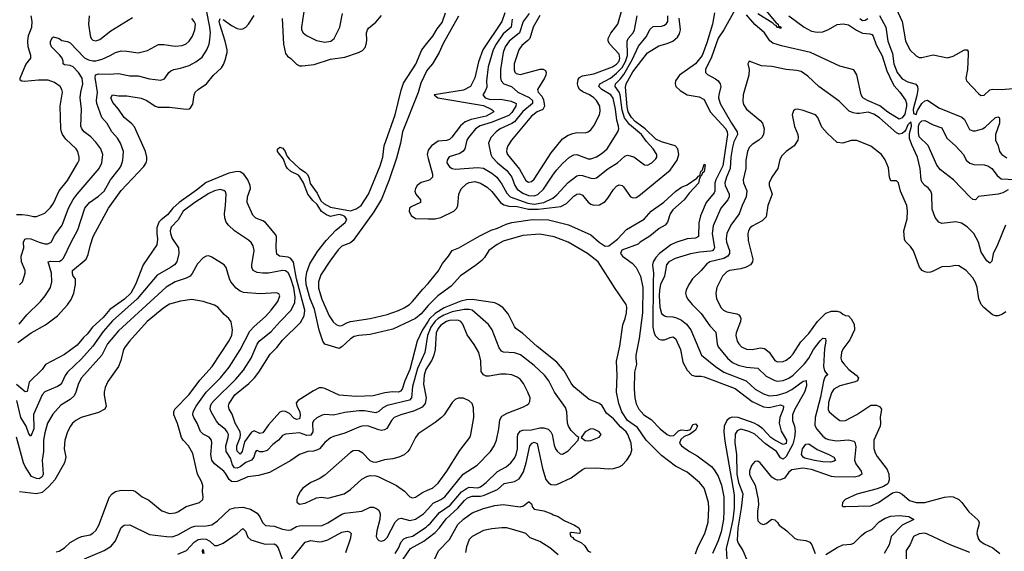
# Model space of a CAD drawing. Header units: inches. Extents: x 1173000 to 1307049, y 522583 to 678455.
# Tile 143 of 256: x 1227112 to 1234073, y 560685 to 564442. Entities that reach past the tile are written whole.
import ezdxf

# ---------------------------------------------------------------- set-up
doc = ezdxf.new("R2010")
doc.units = ezdxf.units.IN
doc.header["$MEASUREMENT"] = 0
doc.layers.add('B2526', color=7, linetype='Continuous')
doc.layers.add('B2536', color=7, linetype='Continuous')

msp = doc.modelspace()

# ---------------------------------------------------------------- linework, layer by layer
at = {"layer": 'B2526', "color": 5}
for points, elevation in [([(1227107.7, 562290), (1227163.3, 562356.7), (1227259.2, 562450), (1227293.1, 562490), (1227329.5, 562550), (1227339.5, 562590), (1227337.7, 562650), (1227314.5, 562730), (1227330, 562736.5), (1227390, 562734), (1227410, 562744.2), (1227422.2, 562757.8), (1227475.2, 562870), (1227523.5, 562956.5), (1227573.7, 563110), (1227605.8, 563150), (1227670, 563195.3), (1227708.7, 563231.3), (1227754.2, 563310), (1227817.3, 563390), (1227829.1, 563410), (1227841, 563450), (1227845.2, 563510), (1227824.7, 563570), (1227804.6, 563604.6), (1227764.1, 563650), (1227730, 563708.5), (1227693.5, 563750), (1227656.7, 563850), (1227654.8, 563870), (1227662.5, 563930), (1227646.8, 564033.2), (1227648.4, 564051.6), (1227670, 564059.6), (1227743.8, 564056.2), (1227810, 564061.6), (1227890, 564046), (1227950, 564046.2), (1228030, 564025), (1228110, 564014.3), (1228134.6, 564025.4), (1228165.7, 564070), (1228179.4, 564080.6), (1228201.2, 564090), (1228250, 564098.9), (1228310, 564117.4), (1228356.5, 564143.5), (1228401.7, 564178.3), (1228435.4, 564230), (1228450.4, 564269.6), (1228456.7, 564303.3), (1228459.9, 564350), (1228456.9, 564390), (1228433.6, 564510)], 740), ([(1229125.9, 564530), (1229104.8, 564390), (1229105.4, 564370), (1229115, 564350), (1229139, 564330), (1229210, 564294.8), (1229270, 564282.8), (1229312.3, 564290), (1229334.4, 564310), (1229374.8, 564390), (1229394.5, 564485.5)], 740), ([(1227090, 563066.4), (1227130, 563065.9), (1227170, 563061.5), (1227210, 563050.3), (1227230, 563050.3), (1227290, 563075.8), (1227330, 563114.7), (1227350, 563146.3), (1227390, 563232.6), (1227450, 563305.7), (1227523.9, 563430), (1227532.4, 563450), (1227533.7, 563470), (1227522.3, 563510), (1227510.9, 563530), (1227437.8, 563597.8), (1227414.5, 563630), (1227406.5, 563650), (1227402.4, 563670), (1227399.3, 563830), (1227413.6, 563930), (1227409.7, 563950), (1227398.3, 563970), (1227358.6, 563998.6), (1227314.5, 564014.5), (1227245, 564015), (1227146.1, 564006.2), (1227126.6, 564006.6), (1227115.6, 564015.6), (1227115.6, 564030), (1227154.5, 564125.5), (1227189.8, 564170), (1227191.8, 564188.2), (1227173.1, 564250), (1227168.9, 564290), (1227175.2, 564330), (1227198.4, 564390), (1227200.4, 564430), (1227194, 564470)], 780), ([(1227099.1, 562160.9), (1227193.2, 562230), (1227294.7, 562285.3), (1227352.1, 562327.9), (1227379.1, 562350), (1227450, 562427.5), (1227475.6, 562464.4), (1227495.5, 562510), (1227507.7, 562570), (1227506.9, 562610), (1227490.6, 562630), (1227485.2, 562645.2), (1227486.1, 562670), (1227582.9, 562750), (1227597.1, 562782.9), (1227612.1, 562850), (1227631.3, 562908.7), (1227741, 563110), (1227830, 563235.5), (1227990, 563404.1), (1228006, 563430), (1228011.4, 563450), (1228010.6, 563470.6), (1228000.3, 563510), (1227924.5, 563684.5), (1227905.8, 563705.8), (1227850, 563751.7), (1227810.8, 563810.8), (1227770, 563857.7), (1227756.4, 563890), (1227767.3, 563910), (1227810, 563903), (1227870, 563903.2), (1227970, 563888.2), (1228010, 563872.2), (1228070, 563832.1), (1228090, 563825), (1228170, 563824.8), (1228290, 563808.9), (1228310, 563812.2), (1228320.1, 563819.9), (1228335.3, 563844.7), (1228345.1, 563910), (1228353.7, 563930), (1228373, 563950), (1228433.3, 563990), (1228482.7, 564050), (1228537.6, 564102.4), (1228553.6, 564126.4), (1228564, 564156), (1228578.4, 564210), (1228577.9, 564230), (1228564.9, 564290), (1228525.9, 564410), (1228522.2, 564430), (1228528.8, 564450)], 720), ([(1227110, 562569.2), (1227131.1, 562588.9), (1227150.9, 562650), (1227150.9, 562670), (1227125.5, 562730), (1227121.5, 562770), (1227141.6, 562830), (1227139.8, 562870), (1227148.6, 562891.4), (1227165, 562895), (1227190, 562892.8), (1227249, 562869), (1227290, 562858.6), (1227310, 562857.8), (1227333.5, 562870), (1227359.8, 562920.2), (1227412.7, 562990), (1227458.3, 563110), (1227490, 563172.2), (1227517.4, 563210), (1227673.2, 563390), (1227691.6, 563431.6), (1227700.6, 563490), (1227685.2, 563530), (1227650, 563577.4), (1227615.4, 563615.4), (1227567.9, 563650), (1227551.7, 563670), (1227544.2, 563690), (1227548.5, 563810), (1227540.2, 563890), (1227544.2, 563930), (1227558.9, 563990), (1227554.9, 564030), (1227528.6, 564070), (1227490, 564108.5), (1227470, 564118.6), (1227430, 564124.1), (1227418.7, 564130), (1227419.4, 564150), (1227411.4, 564171.4), (1227394.4, 564194.4), (1227337.6, 564250), (1227329.5, 564270), (1227329.4, 564290), (1227343.6, 564316.4), (1227350, 564320.7), (1227390, 564310.4), (1227410, 564295.5), (1227450, 564288.4), (1227470, 564279.5), (1227570, 564173.6), (1227597.7, 564157.7), (1227630, 564151.5), (1227650, 564151.5), (1227696, 564164), (1227751.9, 564188), (1227790, 564210.8), (1227830, 564221.4), (1227870, 564220.4), (1227950, 564207.1), (1228016, 564224), (1228093.8, 564266.2), (1228130, 564267.8), (1228210, 564254), (1228259.7, 564260.3), (1228290, 564272.2), (1228310, 564290.2), (1228333.8, 564326.2), (1228351.2, 564370), (1228354.7, 564410), (1228346.1, 564430), (1228329.9, 564450)], 760), ([(1227602.2, 564470), (1227597.7, 564410), (1227609.3, 564330), (1227618.2, 564310), (1227630, 564298.2), (1227650, 564292.7), (1227677.9, 564302.1), (1227756.4, 564363.6), (1227910, 564457.8)], 780), ([(1228550, 564443.1), (1228610, 564401.2), (1228650, 564380.4), (1228670, 564375.5), (1228690, 564377), (1228710, 564388.8), (1228730, 564410.8), (1228770, 564472.8)], 720), ([(1228967, 564450), (1228975.9, 564270), (1228990, 564204), (1229005.4, 564185.4), (1229030, 564168.5), (1229070, 564128.2), (1229090, 564117.1), (1229110, 564117.1), (1229193.4, 564126.6), (1229310, 564164), (1229410, 564177.6), (1229506.6, 564210), (1229535.4, 564224.6), (1229553.3, 564246.7), (1229561.3, 564270), (1229565.7, 564294.3), (1229564.8, 564350), (1229569.8, 564370), (1229578.6, 564381.4), (1229630, 564423.9), (1229670, 564471.7)], 720), ([(1230000, 562422.2), (1229998.9, 562421.1), (1229950, 562364.1), (1229910, 562331), (1229750, 562254.7), (1229590, 562218), (1229509.5, 562210.5), (1229477.3, 562202.7), (1229450, 562186), (1229390, 562129.4), (1229370, 562119.1), (1229269.3, 562149.3), (1229255.8, 562170), (1229228.6, 562248.6), (1229195.4, 562395.4), (1229166.2, 562470), (1229138, 562570), (1229136, 562610), (1229143, 562657), (1229163.5, 562716.5), (1229216.8, 562803.2), (1229278.4, 562881.6), (1229346.3, 562953.7), (1229412.1, 563007.9), (1229425.3, 563030), (1229411.3, 563051.3), (1229397.6, 563057.6), (1229370, 563064.3), (1229310, 563052.1), (1229281.8, 563061.8), (1229246.8, 563086.8), (1229215.8, 563135.8), (1229183.5, 563163.5), (1229148.3, 563208.3), (1229119.1, 563290), (1229091.6, 563331.6), (1229082.3, 563342.3), (1229030, 563368.9), (1229005.8, 563390), (1228992.9, 563410), (1228977.6, 563457.6), (1228935.1, 563510), (1228933.6, 563526.4), (1228950, 563541.1), (1228973.3, 563533.3), (1228988.7, 563510), (1228999.9, 563479.9), (1229018.2, 563458.2), (1229090, 563390.3), (1229130, 563364.6), (1229144.6, 563350), (1229156.5, 563330), (1229165.4, 563285.4), (1229215.4, 563215.4), (1229241.7, 563161.7), (1229262.6, 563142.6), (1229310, 563117), (1229450, 563091), (1229490, 563104.2), (1229526.1, 563130), (1229578, 563210), (1229661.1, 563410), (1229678.1, 563470), (1229689, 563550), (1229767.1, 563770), (1229810, 563945.3), (1229826.1, 563993.9), (1229912.2, 564127.8), (1229955, 564230), (1230000, 564285.2)], 680), ([(1230000, 564094.3), (1229990, 564082), (1229947.1, 563992.9), (1229930, 563928), (1229818.5, 563650), (1229803.4, 563570), (1229776, 563464), (1229723, 563310), (1229670, 563174.3), (1229616, 563084), (1229470, 562882), (1229450, 562863.9), (1229390, 562841), (1229363.5, 562816.5), (1229303.7, 562736.3), (1229241.6, 562638.3), (1229224.9, 562590), (1229225.5, 562545.5), (1229247.4, 562467.4), (1229301, 562350), (1229327.8, 562307.8), (1229350, 562287.6), (1229370, 562279.1), (1229390, 562280.9), (1229430, 562302.6), (1229450, 562308.3), (1229590.1, 562330.1), (1229710, 562358.8), (1229790, 562386.8), (1229830, 562406.1), (1229867.8, 562430), (1229889.9, 562450), (1229961.5, 562538.5), (1230000, 562578.2)], 680), ([(1230000.1, 563519.9), (1229992.2, 563490), (1230000, 563460.8)], 720), ([(1230000, 562311.4), (1229960, 562250), (1229921.2, 562170), (1229869.8, 561970), (1229834.7, 561890), (1229815.2, 561830), (1229803.3, 561816.7), (1229790, 561810.4), (1229748.4, 561811.6), (1229694.4, 561805.6), (1229610, 561782.9), (1229490, 561779), (1229370, 561789.4), (1229270, 561835.8), (1229250, 561841.2), (1229230, 561839.8), (1229190, 561819.9), (1229080.8, 561750), (1229066.2, 561733.8), (1229071.2, 561710), (1229091.7, 561670), (1229095.1, 561644.9), (1229090, 561621.5), (1229070, 561615.8), (1229050, 561626.7), (1229018.7, 561658.7), (1228990, 561672.8), (1228970, 561674.9), (1228951.9, 561668.1), (1228870, 561578), (1228830, 561523), (1228810, 561518.4), (1228770, 561537.1), (1228750, 561527.5), (1228700.4, 561459.6), (1228684.8, 561390), (1228670, 561370.8), (1228650, 561392.8), (1228646.3, 561410), (1228647.4, 561430), (1228670.8, 561489.2), (1228673.6, 561510), (1228670.2, 561530), (1228634.7, 561590), (1228614.7, 561654.7), (1228593, 561690), (1228587.5, 561710), (1228592.5, 561730), (1228632.8, 561790), (1228732, 561870), (1228772.5, 561910), (1228803, 561950), (1228881.6, 562078.4), (1228930, 562125.2), (1228970, 562178), (1229098.1, 562301.9), (1229123.1, 562350), (1229127.2, 562390), (1229068.6, 562610), (1229048.2, 562728.2), (1229030, 562754.4), (1229010, 562762.8), (1228949.9, 562769.9), (1228930, 562786), (1228924.7, 562830), (1228927.3, 562907.3), (1228922.2, 562922.2), (1228849, 563009), (1228830, 563021.4), (1228780.3, 563040.3), (1228760.9, 563060.9), (1228719, 563150), (1228722.5, 563190), (1228743.2, 563250), (1228742.2, 563270), (1228723.9, 563310), (1228697.7, 563350), (1228670, 563367.6), (1228650, 563369.9), (1228590, 563356.9), (1228430, 563291.8), (1228362.3, 563237.7), (1228239.4, 563150), (1228195.5, 563110), (1228157.4, 563062.6), (1228112, 563028), (1228096.4, 563010), (1228081.3, 562970), (1228080.7, 562930), (1228086.4, 562890), (1228080.9, 562850), (1227985.2, 562710), (1227931.7, 562570), (1227896.9, 562510), (1227852.6, 562467.4), (1227750, 562392.8), (1227702, 562338), (1227625.8, 562270), (1227590, 562220.5), (1227564, 562196), (1227519.1, 562140.9), (1227430, 562076), (1227294.6, 562005.4), (1227271.3, 561970), (1227178.7, 561881.3), (1227165.5, 561814.5), (1227150, 561812.2), (1227090, 561864)], 720), ([(1230000, 562221.3), (1229995.6, 562210), (1229976.3, 562090), (1229923.6, 561976.4), (1229888.1, 561850), (1229882.3, 561770), (1229867.1, 561752.9), (1229710, 561716.4), (1229680.1, 561699.9), (1229650, 561671.7), (1229630, 561663.1), (1229550, 561676.6), (1229510, 561677.1), (1229410, 561665), (1229330, 561646.5), (1229270, 561651.7), (1229250, 561647.8), (1229211.5, 561628.5), (1229190, 561606.6), (1229182.6, 561590), (1229183.4, 561530), (1229170, 561505.9), (1229142.5, 561502.5), (1229090, 561521.6), (1228990, 561513.5), (1228970, 561503.1), (1228941.5, 561470), (1228900.8, 561439.2), (1228862.4, 561397.6), (1228830, 561386.6), (1228808.7, 561388.7), (1228790, 561397.7), (1228784.8, 561395.2), (1228776.4, 561383.6), (1228767.3, 561350), (1228750.6, 561329.4), (1228710, 561312.2), (1228670, 561281.3), (1228650, 561272.2), (1228630, 561274.2), (1228615.6, 561295.6), (1228602.2, 561342.2), (1228570.9, 561390.9), (1228568.9, 561430), (1228586.9, 561490), (1228588, 561510), (1228579.5, 561530), (1228566, 561546), (1228522.1, 561582.1), (1228504.4, 561604.4), (1228465.5, 561670), (1228459.1, 561690), (1228460.4, 561710), (1228469, 561730), (1228486.1, 561750), (1228639, 561901), (1228695.3, 561964.7), (1228747.8, 562050), (1228790, 562148), (1228804.7, 562170), (1228890, 562237.6), (1228952.5, 562310), (1229030.7, 562389.3), (1229056.5, 562443.5), (1229059, 562481), (1229050, 562547.6), (1229030, 562613.8), (1229010, 562654.9), (1229001, 562661), (1228990, 562667.9), (1228970, 562668.6), (1228870, 562651.8), (1228830, 562649.9), (1228790, 562655.4), (1228761.5, 562670), (1228752.7, 562690), (1228752.4, 562710), (1228770.8, 562810), (1228763.3, 562843.3), (1228747.6, 562867.6), (1228730, 562883.5), (1228629.9, 562949.9), (1228589, 562989), (1228572.3, 563012.3), (1228561.3, 563041.3), (1228559.1, 563070), (1228567.8, 563130), (1228572.3, 563210), (1228565.9, 563225.9), (1228555.8, 563235.8), (1228530, 563242), (1228490, 563233.3), (1228450, 563214.8), (1228350, 563150.8), (1228268.6, 563090), (1228231.7, 563028.3), (1228183.1, 562976.9), (1228175.7, 562950), (1228177.5, 562930), (1228190, 562896.2), (1228235.8, 562830), (1228237.1, 562790), (1228222.3, 562730), (1228206.3, 562710), (1228178.5, 562690), (1228084.4, 562635.6), (1227941.7, 562470), (1227767.2, 562312.8), (1227702.3, 562237.7), (1227630, 562134.4), (1227550, 562045.9), (1227449.4, 561950), (1227433.2, 561926.8), (1227410, 561876.4), (1227397.7, 561862.3), (1227380.3, 561850), (1227290, 561810.7), (1227270.2, 561790), (1227210, 561652.6), (1227211.4, 561550), (1227190, 561497.4), (1227176, 561516), (1227156.9, 561570), (1227119.8, 561630), (1227092.2, 561750)], 740), ([(1230000, 563306.8), (1229950, 563291.3), (1229922.6, 563270), (1229910.2, 563250), (1229906, 563230), (1229912.9, 563210), (1229946.5, 563170), (1229945.2, 563150), (1229880.4, 563119.6), (1229868.6, 563110), (1229864.2, 563090), (1229878.4, 563058.4), (1229910, 563036.9), (1230000, 563035)], 720), ([(1230000, 561995.6), (1229983.7, 561970), (1229971.3, 561930), (1229965.8, 561865.8), (1229986.4, 561770), (1229978.3, 561730), (1229956.3, 561703.7), (1229902.7, 561677.3), (1229806.7, 561650), (1229759, 561630), (1229739.7, 561610), (1229706.5, 561553.5), (1229690, 561543.1), (1229670, 561539.3), (1229650, 561542.3), (1229570, 561571.2), (1229531.3, 561568.7), (1229510, 561562.4), (1229410, 561519.4), (1229330, 561495.7), (1229310, 561485.7), (1229270, 561453.2), (1229231, 561410), (1229217.8, 561402.2), (1229190, 561391.9), (1229150, 561389.2), (1229090.3, 561370), (1229030, 561326.2), (1228877.9, 561242.1), (1228799.6, 561220.4), (1228724.4, 561210), (1228650, 561178.4), (1228630, 561174.8), (1228610, 561177.8), (1228591.9, 561191.9), (1228570, 561232.9), (1228555.3, 561250), (1228490, 561302), (1228470, 561329.8), (1228463.2, 561370), (1228469.9, 561449.9), (1228467.4, 561470), (1228451.8, 561491.8), (1228410, 561513), (1228390.4, 561530.4), (1228367.2, 561590), (1228343, 561630), (1228336.4, 561650), (1228338.5, 561670), (1228360.4, 561710), (1228430, 561808.8), (1228531.7, 561910), (1228593.9, 561986.1), (1228670.3, 562109.7), (1228739.1, 562240.9), (1228770, 562274.3), (1228850, 562344.6), (1228890.6, 562390), (1228937.1, 562450), (1228951.9, 562490), (1228944, 562504), (1228930, 562510.9), (1228810, 562503.7), (1228694.9, 562514.9), (1228670, 562522.9), (1228643.5, 562543.5), (1228605.3, 562590), (1228595.3, 562610), (1228572, 562690), (1228558, 562710), (1228470, 562764), (1228450, 562773), (1228430, 562771.3), (1228410, 562759.7), (1228370, 562716.4), (1228332.5, 562647.5), (1228317.2, 562630), (1228290, 562614.7), (1228210, 562589.9), (1228147.9, 562552.1), (1227810, 562243.9), (1227733.1, 562150), (1227692.7, 562070), (1227548.8, 561910), (1227527, 561870), (1227510.1, 561809.9), (1227497.2, 561782.8), (1227470, 561757), (1227402.3, 561717.7), (1227345.5, 561654.5), (1227309.6, 561590.4), (1227290, 561520.9), (1227281.1, 561470), (1227280.5, 561390), (1227270.6, 561329.4), (1227276.9, 561230), (1227270, 561209.9), (1227250, 561197.9), (1227230, 561198.3), (1227194.5, 561214.5), (1227150, 561284.5), (1227139.2, 561310), (1227088.6, 561491.4)], 760), ([(1227370, 560680.1), (1227390, 560686.3), (1227429.8, 560710), (1227470, 560746.8), (1227522.7, 560777.3), (1227550, 560788.6), (1227610, 560801.6), (1227630, 560812.6), (1227650, 560831.8), (1227671, 560869), (1227747.8, 561070), (1227765, 561090), (1227790, 561107.4), (1227830, 561118), (1227914.2, 561114.2), (1227930, 561107), (1227977.1, 561070), (1228025.6, 561045.6), (1228117.6, 560970), (1228170, 560952.7), (1228210, 560955.8), (1228230, 560963.8), (1228290, 561000.2), (1228382.9, 561030), (1228406.6, 561050), (1228409.8, 561070), (1228405.1, 561105.1), (1228406.6, 561150), (1228397.9, 561177.9), (1228369.7, 561230.3), (1228335.4, 561375.4), (1228304.5, 561430), (1228267.6, 561470), (1228255, 561490), (1228227.8, 561587.8), (1228202.9, 561650), (1228200.7, 561670), (1228209.6, 561690), (1228310, 561792.8), (1228386, 561894), (1228473.3, 561990), (1228591.7, 562170), (1228611.9, 562210), (1228617.4, 562250), (1228606.1, 562306.1), (1228589.8, 562329.8), (1228557.8, 562357.8), (1228512.8, 562410), (1228490, 562424), (1228410, 562449.7), (1228330, 562464.4), (1228250, 562453.5), (1228170, 562430.5), (1228130, 562405.4), (1228013.8, 562310), (1227887.8, 562170), (1227858.4, 562130), (1227846.4, 562110), (1227827.3, 562032.7), (1227810.2, 561989.8), (1227735.9, 561884.1), (1227717.1, 561842.9), (1227709.1, 561810), (1227708.3, 561788.3), (1227722.3, 561710), (1227714.9, 561690), (1227670, 561666.2), (1227546.7, 561630), (1227510, 561609.8), (1227485.8, 561590), (1227470.2, 561570), (1227450, 561529.5), (1227431.9, 561470), (1227427.5, 561410), (1227437.3, 561350), (1227429.5, 561310.5), (1227359.4, 561190), (1227318.2, 561141.8), (1227270, 561100.5), (1227230, 561091.8), (1227110, 561106)], 780), ([(1230000, 561562), (1229930, 561515.4), (1229909, 561490), (1229870.2, 561410), (1229855.6, 561390), (1229830, 561367.7), (1229793, 561350), (1229750, 561338.8), (1229690, 561330.9), (1229630, 561312.2), (1229610, 561314.7), (1229590, 561323.5), (1229538.1, 561378.1), (1229510, 561395.6), (1229490, 561398.2), (1229470, 561394.6), (1229450, 561383.5), (1229270, 561223.5), (1229230, 561198), (1229170, 561171.1), (1229113.7, 561130), (1229097, 561110), (1229076.5, 561070), (1229070.3, 561050), (1229072.1, 561032.1), (1229090, 561018.9), (1229130, 561024.7), (1229210, 561063.2), (1229246.8, 561066.8), (1229290, 561061.3), (1229405.1, 561090), (1229450, 561120.7), (1229530, 561193.6), (1229566.7, 561213.3), (1229590, 561220.2), (1229630, 561218.3), (1229651.5, 561211.5), (1229775.5, 561150), (1229832.2, 561110), (1229870, 561070.4), (1229890, 561062.3), (1229910, 561066.9), (1229959.2, 561100.8), (1230000, 561118.2)], 780), ([(1227569.4, 560630.6), (1227709.4, 560690.6), (1227758.7, 560721.3), (1227790, 560758), (1227830, 560854), (1227850, 560870.3), (1227890, 560872.8), (1228030, 560803.5), (1228150, 560788.3), (1228190, 560787.8), (1228230, 560800.2), (1228325.5, 560854.5), (1228350, 560863.5), (1228430, 560863.9), (1228470, 560872.6), (1228510, 560901.1), (1228598.2, 560981.8), (1228630, 560992.4), (1228690, 560996.5), (1228743.1, 560983.1), (1228790, 560953.8), (1228809.5, 560929.5), (1228829.1, 560889.1), (1228850, 560867.8), (1228910, 560861.9), (1228970, 560840.3), (1229010, 560834.4), (1229030, 560837.4), (1229070, 560859.5), (1229090, 560865.5), (1229250, 560867.4), (1229290, 560885.5), (1229390, 560947.8), (1229410, 560953.6), (1229530, 560967.6), (1229590, 560995.6), (1229610, 560996.1), (1229630, 560990.2), (1229650, 560974.6), (1229659.7, 560950), (1229657.4, 560910), (1229635.9, 560830), (1229631.7, 560790), (1229640.4, 560770), (1229650, 560762), (1229670, 560757.4), (1229690, 560763.6), (1229710, 560781.1), (1229767.2, 560890), (1229790, 560913.4), (1229810, 560919.3), (1229870, 560901.3), (1229910, 560910.7), (1229967.7, 560950), (1230000, 560985.5)], 760), ([(1228230, 560665.1), (1228291.9, 560690), (1228344.7, 560750), (1228372.6, 560767.4), (1228406.2, 560773.8), (1228430, 560769.8), (1228456.1, 560756.1), (1228490, 560725.5), (1228510, 560724.7), (1228550, 560741.7), (1228650.4, 560809.6), (1228690, 560845.3), (1228707.4, 560827.4), (1228723.8, 560783.8), (1228746.9, 560766.9), (1228830, 560740.1), (1228850, 560736.2), (1228910, 560737.5), (1228923.2, 560730), (1228938.7, 560710), (1228968.7, 560630)], 740), ([(1229032.4, 560630), (1229131.1, 560750), (1229170, 560760.4), (1229230, 560751.2), (1229250, 560753.4), (1229290, 560766.8), (1229390, 560820.1), (1229427.5, 560827.5), (1229443.4, 560823.4), (1229455.2, 560810), (1229448.7, 560770), (1229414.9, 560674.9)], 740), ([(1229766.5, 560670), (1229790, 560707.8), (1229810, 560752.6), (1229826.9, 560773.1), (1229850, 560783.1), (1229890, 560791.1), (1229985.2, 560854.8), (1230000, 560869)], 740), ([(1229822, 560630), (1229875.3, 560704.7), (1229970, 560756.9), (1230000, 560779.4)], 720), ([(1228405.6, 560670), (1228405.3, 560690), (1228410, 560697.4), (1228413.4, 560670)], 720)]:
    msp.add_lwpolyline(points, dxfattribs=dict(at, elevation=elevation))
at = {"layer": 'B2536', "color": 5}
for points, elevation in [([(1230788.7, 564471.3), (1230742.5, 564390), (1230717.5, 564310), (1230705.4, 564294.6), (1230661.1, 564258.9), (1230639.8, 564230), (1230608.3, 564130), (1230607, 564087), (1230611.2, 564071.2), (1230622, 564062), (1230650, 564056), (1230670, 564058.7), (1230791.5, 564091.5), (1230812.8, 564092.8), (1230830, 564082), (1230833.5, 564070), (1230831, 564051), (1230823, 564030), (1230772.7, 563950), (1230778, 563930), (1230802.1, 563902.1), (1230816.1, 563876.1), (1230822.9, 563830), (1230810, 563806.9), (1230769.4, 563790), (1230730, 563761), (1230589.7, 563590.3), (1230562, 563550), (1230554.8, 563530), (1230554.3, 563510), (1230560.8, 563490), (1230646, 563386), (1230690, 563304.6), (1230710, 563294), (1230730, 563297.8), (1230750, 563314.7), (1230870, 563500.2), (1230950, 563599.7), (1230990, 563626.8), (1231021.3, 563638.7), (1231050, 563643.8), (1231110, 563642.3), (1231130, 563648.7), (1231150, 563663.8), (1231170, 563692.4), (1231210.7, 563770), (1231216.2, 563796.2), (1231212.7, 563830), (1231190.7, 563870), (1231171.5, 563890), (1231140.3, 563910), (1231091.9, 563931.9), (1231070.4, 563950), (1231059.7, 563970), (1231055.9, 563990), (1231061.1, 564018.9), (1231070, 564034.8), (1231090, 564046.1), (1231170, 564058.9), (1231302.7, 564110), (1231330, 564128.3), (1231349.8, 564150), (1231355.3, 564170), (1231350, 564199.7), (1231283.4, 564270), (1231272.7, 564290), (1231271.9, 564310), (1231290, 564346.4), (1231341.3, 564410), (1231369.9, 564510)], 780), ([(1232170, 564513.6), (1232090.8, 564370), (1232050, 564310.8), (1232001.9, 564178.1), (1231960.2, 564090), (1231960.9, 564070), (1231974.3, 564054.3), (1232030, 564024.6), (1232050, 564009.2), (1232063.5, 563990), (1232068.5, 563970), (1232053.6, 563910), (1232053.2, 563890), (1232064, 563850), (1232144.2, 563710), (1232184.7, 563650), (1232187.5, 563630), (1232161.3, 563578.8), (1232150, 563540.5), (1232140.1, 563470), (1232135.7, 563390), (1232107.7, 563330), (1232096.6, 563290), (1232098.4, 563270), (1232126.9, 563210), (1232128.4, 563190), (1232118.8, 563170), (1232068.6, 563110), (1232014.2, 562985.8), (1232008.5, 562931.5), (1232025, 562830), (1232019.9, 562820.1), (1232010.7, 562809.3), (1231994.5, 562805.5), (1231920.5, 562799.5), (1231853.7, 562786.3), (1231746.3, 562753.7), (1231701.3, 562730), (1231685.5, 562710), (1231670.6, 562629.4), (1231642.5, 562570), (1231634.8, 562530), (1231633.5, 562490), (1231636.6, 562410), (1231650, 562366), (1231670, 562348), (1231683.6, 562343.6), (1231730, 562341.9), (1231755.3, 562335.3), (1231790, 562317.6), (1231825, 562290), (1231857.5, 562250), (1231932.1, 562070), (1232030.2, 561990), (1232090, 561951.6), (1232247.3, 561890), (1232311.4, 561831.4), (1232370, 561798.6), (1232410, 561784.7), (1232467.5, 561787.5), (1232530, 561806.6), (1232570.7, 561829.3), (1232650, 561886.5), (1232671.3, 561891.3), (1232673.6, 561853.6), (1232659.7, 561810), (1232591, 561690), (1232575.6, 561650), (1232575, 561610), (1232588.9, 561568.9), (1232593.2, 561533.2), (1232589.4, 561489.4), (1232578.7, 561441.3), (1232530, 561353.7), (1232510, 561336.9), (1232490, 561346.5), (1232461.1, 561390), (1232385.2, 561445.2), (1232310, 561512.8), (1232270, 561531.4), (1232210, 561546.9), (1232184, 561536), (1232170, 561511.5), (1232168.3, 561451.7), (1232178.8, 561370), (1232182.9, 561230), (1232193.2, 561170), (1232223.8, 561090), (1232212.9, 560990), (1232188, 560848), (1232184, 560764), (1232190, 560741.7), (1232224, 560690), (1232250.2, 560630)], 740), ([(1232387.7, 564507.7), (1232460.9, 564420.9), (1232475, 564410), (1232476.3, 564396.3), (1232490, 564393.4), (1232494.9, 564385.1), (1232490, 564380.9), (1232486.2, 564386.2), (1232470, 564388.2), (1232460.5, 564400.5), (1232450, 564403.7), (1232436.9, 564416.9), (1232330, 564483.1)], 720), ([(1233293.1, 564553.1), (1233349.6, 564429.6), (1233373, 564293), (1233405.8, 564230), (1233450, 564185.8), (1233470, 564176), (1233490, 564174.5), (1233570, 564194.9), (1233670, 564173.8), (1233710, 564185.5), (1233790, 564230.3), (1233810.3, 564230.3), (1233816.5, 564216.5), (1233817.6, 564197.6), (1233811.7, 564090), (1233801.5, 564030), (1233806.4, 564010), (1233890, 563919.5), (1233906.7, 563906.7), (1233930, 563909.2), (1233970, 563946.7), (1233990, 563951.4), (1234049.2, 563949.2), (1234136.3, 563956.3)], 780), ([(1230000, 564285.2), (1230033.6, 564326.4), (1230063.4, 564376.6), (1230098.4, 564421.6), (1230121.3, 564490)], 680), ([(1230213.4, 564466.6), (1230106.9, 564273.1), (1230077.9, 564210), (1230030, 564131.1), (1230000, 564094.3)], 680), ([(1230000, 563035), (1230050, 563034), (1230090, 563043.2), (1230180.5, 563090), (1230203.1, 563110), (1230209.9, 563130.1), (1230216.4, 563210), (1230233.1, 563246.9), (1230270, 563280.9), (1230290, 563290.6), (1230330, 563298.2), (1230370, 563287.9), (1230417.5, 563257.5), (1230450, 563226.8), (1230510, 563151.2), (1230534.7, 563134.7), (1230570, 563123.7), (1230630, 563121.3), (1230710, 563102.9), (1230777.2, 563102.8), (1230937.9, 563122.1), (1230977.2, 563142.8), (1231030, 563195.3), (1231050, 563208.3), (1231070, 563212.1), (1231090, 563202.2), (1231130, 563152.8), (1231150, 563138.6), (1231171.5, 563131.5), (1231210, 563134.2), (1231250, 563157.2), (1231270, 563179.6), (1231310, 563243.1), (1231330, 563266), (1231350, 563276), (1231370, 563270.3), (1231380.2, 563260.2), (1231430.9, 563190.9), (1231450, 563183.8), (1231470, 563186.6), (1231490, 563196.6), (1231710, 563379.5), (1231760.2, 563450), (1231771.7, 563490), (1231763.9, 563530), (1231745, 563550), (1231650, 563579.7), (1231610, 563598.3), (1231533.1, 563670), (1231462.7, 563722.7), (1231436.8, 563750), (1231414.2, 563790), (1231405.6, 563825.6), (1231394.9, 563965.1), (1231399.7, 563990), (1231446.8, 564073.2), (1231550, 564207.3), (1231630, 564257.6), (1231690, 564273.5), (1231730, 564290.8), (1231761.8, 564318.2), (1231777.3, 564342.7), (1231782.4, 564370), (1231774.2, 564454.2)], 720), ([(1230542.4, 564490), (1230519.9, 564430), (1230386.2, 564230), (1230356.1, 564143.9), (1230330, 564030.9), (1230299, 563970), (1230250, 563945.1), (1230042.6, 563910), (1230067.2, 563890), (1230390, 563836.1), (1230444.9, 563810), (1230459.9, 563799.9), (1230464.2, 563790), (1230410, 563760.1), (1230303.6, 563736.4), (1230260.4, 563719.6), (1230227.2, 563692.8), (1230167.7, 563612.3), (1230150, 563596.1), (1230130, 563589.4), (1230070, 563584.5), (1230022.5, 563550), (1230000.1, 563519.9)], 720), ([(1230594.1, 564445.9), (1230586.2, 564390), (1230530, 564342), (1230480.5, 564270), (1230459.7, 564230), (1230423.8, 564110), (1230411.6, 564010), (1230413.8, 563966.2), (1230403.8, 563936.2), (1230386.9, 563910), (1230403.6, 563890), (1230438.2, 563878.2), (1230510, 563880.7), (1230587.4, 563867.4), (1230621.2, 563850), (1230619.4, 563830), (1230590, 563785.7), (1230570, 563765.4), (1230444.1, 563715.9), (1230368.1, 563691.9), (1230334.3, 563670), (1230283.7, 563610), (1230272.9, 563590), (1230258.5, 563530), (1230247.7, 563512.3), (1230224.6, 563495.4), (1230148.2, 563471.8), (1230133.1, 563450), (1230131.7, 563430), (1230150, 563403.1), (1230170, 563391.6), (1230190, 563386.7), (1230350, 563398.4), (1230390, 563392.9), (1230450, 563358.3), (1230485.6, 563330), (1230520.8, 563280.8), (1230555.3, 563215.3), (1230579.8, 563190), (1230704.3, 563144.3), (1230750, 563138.7), (1230816.5, 563150), (1230880.1, 563179.9), (1230910, 563204.2), (1230990, 563291.7), (1231050, 563337.5), (1231070, 563343.3), (1231090, 563341.9), (1231150, 563321.3), (1231170, 563318.9), (1231190, 563324.5), (1231270, 563388.2), (1231337.4, 563430), (1231390, 563478.2), (1231410, 563484.5), (1231453.3, 563473.3), (1231530, 563417.4), (1231550, 563414.9), (1231581.6, 563430), (1231610, 563458), (1231615.6, 563470), (1231615.1, 563490), (1231589.8, 563530), (1231542.2, 563582.2), (1231507.4, 563630), (1231422.6, 563702.6), (1231387.6, 563747.6), (1231370, 563802.4), (1231355.9, 563910), (1231349.1, 563930), (1231321.6, 563970), (1231325, 563990), (1231357.9, 564022.1), (1231384, 564056), (1231440.7, 564159.3), (1231485.8, 564254.2), (1231539.9, 564320.1), (1231570, 564375.5), (1231590, 564393.4), (1231650, 564396.6), (1231670, 564404.1), (1231684.9, 564415.1), (1231694.8, 564430), (1231693.3, 564470)], 740), ([(1230713.9, 564486.1), (1230670.1, 564429.9), (1230646.3, 564350), (1230572.2, 564290), (1230545.1, 564250), (1230530.5, 564210), (1230511.5, 564090), (1230511, 564031), (1230516, 564010), (1230534.7, 563990), (1230589.5, 563969.5), (1230634.3, 563930), (1230713.3, 563893.3), (1230736.9, 563870), (1230737.5, 563850), (1230670, 563793.3), (1230610, 563721.3), (1230590, 563707.7), (1230507.5, 563670), (1230480.2, 563650), (1230443.2, 563610), (1230426.7, 563570), (1230442.6, 563490), (1230452.5, 563470), (1230488.9, 563430), (1230556.7, 563376.7), (1230591, 563330), (1230611.7, 563270), (1230630, 563243.4), (1230670, 563215.1), (1230710, 563199), (1230750, 563196.7), (1230774.1, 563205.9), (1230815.9, 563244.1), (1230884.6, 563350), (1230910, 563381.5), (1230950, 563425.4), (1230999.2, 563470), (1231030, 563487.7), (1231050, 563489.4), (1231130, 563459.2), (1231150, 563459.2), (1231190, 563472.8), (1231230, 563498.7), (1231264.2, 563530), (1231341.5, 563650), (1231347.1, 563670), (1231345.2, 563690), (1231332.6, 563732.6), (1231323.6, 563810), (1231307, 563887), (1231290, 563912), (1231227.7, 563950), (1231207.3, 563970), (1231212.4, 563990), (1231288.2, 564030), (1231330, 564063.2), (1231370, 564105.5), (1231394.4, 564145.6), (1231408.6, 564190), (1231405.3, 564290), (1231414.4, 564310), (1231449.9, 564350), (1231459, 564370), (1231476.1, 564470)], 760), ([(1232024.5, 564490), (1232009.2, 564410), (1231970, 564277.8), (1231935.8, 564190), (1231890, 564131.2), (1231776.1, 564050), (1231748.1, 564010), (1231745.1, 563990), (1231750.2, 563970), (1231781, 563941), (1231830, 563911.7), (1231916, 563896), (1231950, 563879), (1231993.3, 563790), (1232103.3, 563670), (1232114.5, 563650), (1232116.8, 563630), (1232083.9, 563410), (1232032.4, 563310), (1232025.8, 563285.8), (1232026, 563230), (1232021.6, 563218.4), (1231966.1, 563150), (1231924.3, 563055.7), (1231912.8, 563007.2), (1231911.3, 562908.7), (1231890, 562897.3), (1231830, 562893.5), (1231750, 562866.6), (1231714.8, 562850), (1231634.6, 562790), (1231610, 562761.4), (1231590.8, 562730), (1231586.3, 562710), (1231593.8, 562650), (1231589.8, 562590.2), (1231589, 562270), (1231595.2, 562235.2), (1231605.2, 562210), (1231630, 562184.8), (1231650, 562178.4), (1231670, 562179.5), (1231710, 562196.8), (1231730, 562199.8), (1231747.8, 562187.8), (1231784.4, 562110), (1231800.9, 562020.9), (1231830, 561966), (1231862.8, 561930), (1231890, 561921.7), (1231930, 561922.5), (1231950, 561916.8), (1232170, 561836.2), (1232290, 561743), (1232370, 561705.2), (1232410, 561701.1), (1232490, 561720.4), (1232511.5, 561711.5), (1232509.6, 561690), (1232485.3, 561630), (1232480.6, 561590), (1232494, 561534), (1232532.4, 561470), (1232530, 561446), (1232510, 561438.7), (1232449.4, 561469.4), (1232421.6, 561490), (1232364.5, 561550), (1232330, 561577.3), (1232305.2, 561590), (1232190, 561630.2), (1232148.1, 561631.9), (1232130, 561624.9), (1232110.6, 561610), (1232093.2, 561570), (1232090.4, 561530), (1232096.8, 561463.2), (1232164, 561083.9), (1232162, 560990), (1232152.7, 560910), (1232133.2, 560810), (1232105.6, 560705.6), (1232111.8, 560630)], 720), ([(1232548.4, 564470), (1232656.8, 564390), (1232710, 564362.3), (1232750, 564354.2), (1232790, 564356.8), (1232830, 564373.3), (1232890, 564409.4), (1232934, 564414), (1232970, 564407), (1233028.3, 564368.3), (1233070, 564347.7), (1233123.1, 564343.1), (1233136.8, 564336.8), (1233145.3, 564325.3), (1233165.7, 564265.7), (1233210, 564187.8), (1233241.1, 564081.1), (1233280.6, 564000.6), (1233295.1, 563975.1), (1233334.6, 563930), (1233374.3, 563874.3), (1233380.7, 563850), (1233380.1, 563830), (1233370, 563773.6), (1233350, 563747.5), (1233330, 563738.9), (1233250, 563787.6), (1233192.6, 563832.6), (1233105.4, 563870), (1233072.5, 563890), (1233060.4, 563910), (1233030, 564052.3), (1233008.8, 564088.8), (1232910, 564113.3), (1232703.2, 564210), (1232497.4, 564257.4), (1232436.6, 564276.6), (1232413.9, 564293.9), (1232377.3, 564350), (1232308.2, 564408.2), (1232250, 564476.6)], 740), ([(1233051.6, 564450), (1233070, 564435.5), (1233090, 564437.8), (1233108.3, 564450)], 760), ([(1233190, 564471.8), (1233234, 564390), (1233250.1, 564290), (1233282.3, 564202.3), (1233292.5, 564130), (1233315.7, 564070), (1233350, 564025.4), (1233390, 564003.3), (1233446.8, 563986.8), (1233458.4, 563970), (1233460.3, 563950), (1233453.5, 563906.5), (1233428.3, 563810), (1233430, 563778.5), (1233450, 563771.6), (1233459.4, 563800.6), (1233489.9, 563850.1), (1233510, 563869.3), (1233530, 563872.7), (1233610, 563819.5), (1233773.2, 563753.2), (1233790, 563736.4), (1233826.7, 563666.7), (1233850, 563656.9), (1233870, 563657.5), (1233917.4, 563670), (1233937, 563683), (1234010, 563751.4), (1234030, 563756.4), (1234037.1, 563750), (1234039.5, 563739.5), (1234038.6, 563710), (1234010.1, 563630), (1234011.4, 563591.4), (1234029, 563550), (1234038.9, 563510), (1234056, 563490), (1234090, 563465.6)], 760), ([(1234080.2, 562990), (1234024.2, 562850), (1233993.5, 562786.5), (1233984.4, 562735.6), (1233970, 562721.3), (1233950, 562738), (1233910, 562798.7), (1233889, 562870), (1233856.2, 562930), (1233810, 562977.2), (1233770, 563003.1), (1233730, 563014.5), (1233630, 563001.3), (1233610, 563011.6), (1233583.7, 563043.7), (1233563.5, 563103.5), (1233559.4, 563210), (1233554.2, 563230), (1233534.3, 563254.3), (1233510, 563271.1), (1233491.5, 563291.5), (1233485.5, 563310), (1233478.8, 563390), (1233459.5, 563470), (1233418.2, 563558.2), (1233403.4, 563603.4), (1233403.1, 563636.9), (1233417.5, 563690), (1233414.5, 563714.5), (1233410, 563717.5), (1233390, 563698.7), (1233376.8, 563663.2), (1233366.9, 563653.1), (1233350, 563638.6), (1233330, 563632.2), (1233310, 563642.7), (1233190, 563748.3), (1233150, 563775.6), (1233110, 563788.3), (1233050, 563778.2), (1233030, 563778.9), (1233004, 563784), (1232976.2, 563796.2), (1232905.9, 563865.9), (1232762.4, 563970), (1232684.2, 564044.2), (1232635.6, 564075.6), (1232604.1, 564084.1), (1232530, 564089.8), (1232430, 564112.2), (1232356.1, 564116.1), (1232270, 564149), (1232260.5, 564130), (1232269.2, 564090), (1232266, 564050), (1232225.5, 563910), (1232223.7, 563863.7), (1232230, 563842.4), (1232250.2, 563810), (1232345.5, 563730), (1232362.9, 563710), (1232375.2, 563670), (1232369.1, 563630.9), (1232358, 563610), (1232338, 563590), (1232290, 563561.1), (1232270, 563538), (1232258, 563510), (1232246, 563450), (1232245.2, 563390), (1232226, 563310), (1232229.3, 563290), (1232251.9, 563231.9), (1232247.9, 563190), (1232220.1, 563130), (1232199.4, 563070), (1232138.3, 562990), (1232111.7, 562930), (1232106.8, 562893.2), (1232108.7, 562870), (1232129.6, 562810), (1232130.9, 562789.1), (1232117.3, 562770), (1232090, 562755.3), (1231990.3, 562730), (1231970, 562716.5), (1231930, 562669.8), (1231868.3, 562611.7), (1231842.2, 562570), (1231824.2, 562530), (1231819.6, 562510), (1231822.7, 562490), (1231832.6, 562470), (1231864.9, 562430), (1231930, 562365), (1231990, 562277.3), (1232034.4, 562234.4), (1232042.8, 562150), (1232050.1, 562130.1), (1232114.6, 562050), (1232150, 562020.1), (1232190, 561999.6), (1232250, 561985.5), (1232330, 561978.2), (1232390, 561923.7), (1232450, 561891.9), (1232470, 561887.2), (1232510, 561892.3), (1232550, 561907.6), (1232580.9, 561930), (1232660.7, 562010), (1232689.9, 562050), (1232723.1, 562110), (1232770, 562171.2), (1232790, 562191.3), (1232808, 562188), (1232810.1, 562170.1), (1232802.3, 562117.7), (1232795.5, 561990), (1232801.2, 561961.2), (1232824.7, 561930), (1232812.4, 561927.6), (1232803.5, 561916.5), (1232793.4, 561886.6), (1232773.6, 561773.6), (1232735.7, 561630), (1232733.2, 561573.2), (1232748.1, 561548.1), (1232790, 561499.2), (1232810, 561483), (1232830, 561474), (1232885.8, 561465.8), (1232971.6, 561471.6), (1233010, 561463.7), (1233015.8, 561455.8), (1233022.5, 561422.5), (1233014, 561330), (1233022.6, 561302.6), (1233060.2, 561250), (1233065.5, 561230), (1233044.2, 561215.8), (1233010.5, 561209.5), (1232870, 561211.2), (1232850, 561213.4), (1232710, 561262.9), (1232648.2, 561271.8), (1232570, 561259.6), (1232550, 561244.2), (1232518.1, 561201.9), (1232491.3, 561188.7), (1232470, 561186.4), (1232450, 561193.6), (1232428.6, 561208.6), (1232346, 561310), (1232330, 561322.6), (1232310, 561320.5), (1232285.4, 561290), (1232272.1, 561250), (1232272, 561230), (1232278, 561210), (1232311.4, 561151.4), (1232332.7, 561050), (1232335, 561010), (1232327.8, 560970), (1232326.9, 560926.9), (1232330, 560901), (1232338.8, 560890), (1232350, 560880.7), (1232370, 560874.8), (1232390, 560881), (1232430, 560911), (1232450, 560906), (1232470, 560887.3), (1232480.4, 560870), (1232535.2, 560830), (1232590, 560777.8), (1232610, 560767.1), (1232670, 560760.9), (1232698, 560750), (1232712.2, 560730), (1232736.3, 560670)], 760), ([(1234082.4, 562377.6), (1234059.5, 562360.5), (1234030, 562349.7), (1234010, 562348.6), (1233990, 562355), (1233927, 562407), (1233908.2, 562428.2), (1233892.3, 562470), (1233881.1, 562550), (1233870, 562584.5), (1233850, 562618.4), (1233802, 562670), (1233750, 562701.3), (1233730, 562705.6), (1233690, 562696.9), (1233630, 562695.8), (1233570, 562665.1), (1233550, 562657.4), (1233530, 562655.8), (1233510, 562659.7), (1233492.3, 562670), (1233473.6, 562693.6), (1233430, 562809.6), (1233410, 562839.5), (1233373.3, 562873.3), (1233367.3, 562890), (1233361.7, 562950), (1233385.2, 563034.8), (1233387.2, 563090), (1233382.5, 563130), (1233338.9, 563230), (1233325.1, 563290), (1233310, 563302.4), (1233270, 563302.9), (1233267.2, 563307.2), (1233259.8, 563330), (1233254.4, 563394.4), (1233230.9, 563450.9), (1233205.2, 563490), (1233130, 563548.5), (1233030, 563588.6), (1232990, 563588.1), (1232930, 563570.6), (1232890, 563574), (1232819.3, 563639.3), (1232782.7, 563682.7), (1232754.7, 563750), (1232738, 563770), (1232650, 563801.3), (1232610.5, 563809.5), (1232593.2, 563806.8), (1232582, 563798), (1232574, 563770), (1232590, 563687.3), (1232611.8, 563630), (1232616, 563610), (1232613.4, 563590), (1232588.2, 563551.8), (1232530, 563509.7), (1232500.8, 563479.2), (1232486.7, 563453.3), (1232471.1, 563390), (1232430.2, 563330), (1232410.3, 563290), (1232410.3, 563270), (1232431.3, 563210), (1232402, 563130), (1232389.2, 563050), (1232359.7, 563020.3), (1232290, 562982.3), (1232276.5, 562970), (1232264.8, 562950), (1232260.4, 562930), (1232262.3, 562882.3), (1232295.2, 562750), (1232292.4, 562730), (1232277.3, 562710), (1232247.2, 562692.8), (1232210, 562682.4), (1232130.7, 562670), (1232110, 562660.3), (1232079.7, 562630), (1232041.5, 562550), (1232032.6, 562510), (1232036.9, 562470), (1232070, 562406), (1232088.3, 562388.3), (1232110, 562377.2), (1232182.9, 562362.9), (1232196.2, 562356.2), (1232205.1, 562345.1), (1232209.1, 562330), (1232207.5, 562310), (1232176.6, 562230), (1232174.3, 562210), (1232184.1, 562170), (1232196.5, 562150), (1232214.9, 562130), (1232250, 562113.7), (1232290, 562111.6), (1232350, 562122), (1232378, 562118), (1232410, 562092.2), (1232450, 562034.4), (1232470, 562023), (1232510, 562025.1), (1232530, 562034.8), (1232561, 562059), (1232579.4, 562080.6), (1232633.8, 562166.2), (1232690, 562223.8), (1232751.2, 562310), (1232810, 562368.9), (1232850, 562382), (1232890, 562381.4), (1232913.9, 562373.9), (1232930, 562360.3), (1232950, 562351.8), (1232970, 562348.8), (1232990, 562328.5), (1233011.2, 562290), (1233012.4, 562250), (1232979.4, 562180.6), (1232930, 562114.3), (1232920.8, 562090), (1232916.8, 562050), (1232922.7, 562030), (1232937.7, 562010), (1232974.5, 561970), (1233024.6, 561930), (1233041.1, 561910), (1233034.9, 561890), (1233018.5, 561881.5), (1232910, 561853.7), (1232866.8, 561830), (1232850, 561805.6), (1232830, 561736.2), (1232826.4, 561686.4), (1232834.3, 561670), (1232881.1, 561630), (1232910, 561610.3), (1232930, 561606.2), (1232950, 561609.2), (1233030, 561651.8), (1233130, 561717.1), (1233170, 561718.2), (1233190, 561708.5), (1233204.6, 561690), (1233195.9, 561630), (1233197.1, 561590), (1233193.9, 561570), (1233151, 561470), (1233150.2, 561410.2), (1233160, 561380), (1233174.4, 561354.4), (1233243.9, 561263.9), (1233255.6, 561230), (1233258.2, 561190), (1233252.6, 561167.4), (1233243.2, 561156.8), (1233217.8, 561142.2), (1233174.3, 561125.7), (1233030, 561088.4), (1232947.3, 561050), (1232927.7, 561030), (1232925.2, 561005.2), (1232930, 561001), (1232950, 561000.5), (1233130, 561006.4), (1233183.6, 561030), (1233281.4, 561098.6), (1233310, 561104.9), (1233330, 561100.3), (1233350, 561089.1), (1233403.3, 561043.3), (1233450, 561028.9), (1233510, 561029.6), (1233650, 561066.4), (1233690, 561071.6), (1233710, 561069.1), (1233750.4, 561050), (1233772.2, 561030), (1233822.7, 560962.7), (1233886, 560906), (1233895.2, 560890), (1233893.6, 560870), (1233880.2, 560830), (1233879.3, 560810), (1233890.8, 560770.8), (1233899.7, 560759.6), (1233930, 560736.9), (1233992.2, 560710), (1234042, 560670)], 780), ([(1234099.3, 563240.7), (1234062.5, 563217.5), (1234030, 563209.4), (1233890, 563192.7), (1233870, 563169.3), (1233850, 563172), (1233830, 563189.6), (1233714, 563310), (1233622.1, 563382.1), (1233594.8, 563414.8), (1233533.6, 563553.6), (1233470, 563615.4), (1233464.9, 563644.9), (1233465.7, 563690), (1233473.7, 563710), (1233490, 563727), (1233510.1, 563730.1), (1233570, 563699.1), (1233630, 563677.1), (1233665.2, 563605.2), (1233727.7, 563550), (1233784.9, 563490), (1233804, 563450), (1233830, 563427.7), (1233857.6, 563417.6), (1233930, 563416.5), (1233957.1, 563410), (1233983.8, 563390), (1234021.4, 563341.4), (1234050, 563317), (1234150, 563313.4)], 740), ([(1230000, 563460.8), (1230029.4, 563350.6), (1230029.3, 563330), (1230010.3, 563310), (1230000, 563306.8)], 720), ([(1230000, 562578.2), (1230010, 562588.5), (1230070, 562665.3), (1230100.6, 562719.4), (1230143.6, 562770), (1230169.2, 562810.8), (1230215.5, 562830), (1230365.1, 562914.9), (1230445.1, 562954.9), (1230490, 562968.7), (1230550, 562997.2), (1230590, 563007.8), (1230736.9, 563030), (1230850, 563026.6), (1230991.7, 562991.7), (1231150, 562922.3), (1231209.6, 562869.6), (1231250, 562842), (1231277.3, 562842.7), (1231337.8, 562890), (1231400.7, 562959.3), (1231526.9, 563033.1), (1231576.2, 563090), (1231666.4, 563153.6), (1231750, 563230.2), (1231790, 563257.6), (1231830, 563275.3), (1231898.6, 563321.4), (1231910, 563337.1), (1231919.7, 563340.3), (1231926.3, 563370), (1231938.2, 563381.8), (1231950, 563420.5), (1231957.3, 563417.3), (1231950, 563366), (1231939.9, 563360.1), (1231930, 563335.1), (1231921, 563339), (1231922.8, 563330), (1231917.1, 563322.9), (1231910, 563286.9), (1231844.2, 563215.8), (1231810, 563169.9), (1231730, 563099.2), (1231709.4, 563070), (1231691.6, 563010), (1231674.6, 562990), (1231632.9, 562967.1), (1231567, 562913), (1231497.3, 562870), (1231484.7, 562855.3), (1231367.7, 562812.3), (1231358.4, 562790), (1231372.8, 562770), (1231442, 562722), (1231470, 562691.1), (1231501.2, 562630), (1231517.2, 562550), (1231514.7, 562370), (1231491.8, 562188.2), (1231468.6, 562070), (1231466.8, 562050), (1231472.8, 562007.2), (1231457.3, 561950), (1231456.4, 561830), (1231460.6, 561770), (1231470, 561727.6), (1231489.6, 561689.6), (1231523.9, 561650), (1231576.9, 561616.9), (1231638.7, 561550), (1231690.2, 561510), (1231710, 561501), (1231735.8, 561504.2), (1231770, 561536), (1231790, 561543.9), (1231830, 561538.3), (1231853.6, 561546.4), (1231870, 561581), (1231890, 561586.8), (1231904, 561570), (1231890, 561542), (1231846, 561510), (1231810, 561496.4), (1231784.8, 561475.2), (1231777.6, 561450), (1231791.3, 561430), (1231847.1, 561390), (1231900.3, 561360.3), (1232003.2, 561283.2), (1232021.6, 561261.6), (1232050, 561215), (1232073.1, 561153.1), (1232089.6, 561070), (1232090.8, 560970), (1232086.5, 560910), (1232070, 560822.4), (1232050, 560758.5), (1232010, 560668.7)], 680), ([(1231890, 560667.2), (1231906.7, 560713.3), (1231956.6, 560810), (1231978.5, 560890), (1231984.9, 560990), (1231981.1, 561030), (1231958.9, 561110), (1231950, 561130.5), (1231917.7, 561170), (1231830, 561243.1), (1231747, 561287), (1231650, 561362.6), (1231541.6, 561470), (1231479.8, 561559.8), (1231409.1, 561610), (1231369.5, 561670), (1231348, 561730), (1231331.2, 561810), (1231334.8, 561930), (1231331.7, 562028.3), (1231354, 562134), (1231374.9, 562285.1), (1231392.4, 562330), (1231401.9, 562370), (1231404.1, 562410), (1231399.3, 562430), (1231321.2, 562541.2), (1231201.3, 562730), (1231126.4, 562790), (1230989, 562870), (1230890, 562907), (1230790, 562925.8), (1230670, 562916.8), (1230530, 562876.1), (1230486.6, 562853.4), (1230429.1, 562810.9), (1230397.9, 562762.1), (1230379.1, 562740.9), (1230335.2, 562704.8), (1230227.6, 562632.4), (1230161.7, 562558.3), (1230068.7, 562491.3), (1230000, 562422.2)], 680), ([(1230000, 560779.4), (1230050, 560816.9), (1230080.5, 560850), (1230126.6, 560913.4), (1230210.2, 560990), (1230256.3, 561043.7), (1230277.8, 561062.2), (1230310, 561074.6), (1230370, 561074.4), (1230390, 561079.4), (1230490, 561122.4), (1230536.9, 561163.1), (1230610, 561178.6), (1230642, 561198), (1230653.4, 561210), (1230673.3, 561246.7), (1230693.2, 561310), (1230718.9, 561430), (1230736, 561450), (1230750, 561455.5), (1230770, 561447.6), (1230808.9, 561270), (1230832.6, 561192.6), (1230850, 561168.6), (1230870, 561156.6), (1230890, 561154.3), (1230910, 561157.7), (1231010, 561203.3), (1231090, 561263.9), (1231110, 561273), (1231190, 561275), (1231272.4, 561267.6), (1231310, 561270.2), (1231350, 561282), (1231370, 561294), (1231404.2, 561330), (1231429.8, 561370), (1231440.6, 561399.4), (1231434.6, 561450), (1231412.2, 561510), (1231398.5, 561530), (1231361.1, 561561.1), (1231310, 561621.2), (1231261.1, 561661.1), (1231230, 561713.8), (1231210, 561729), (1231137.4, 561757.4), (1231030, 561847), (1231010, 561872.2), (1230960.6, 561960.6), (1230910, 562021.8), (1230770, 562131.3), (1230670, 562223.8), (1230620.5, 562260.5), (1230610, 562273.3), (1230564.1, 562364.1), (1230527.3, 562407.3), (1230495.1, 562430), (1230470, 562440.2), (1230310, 562464.1), (1230270, 562461.4), (1230231.7, 562451.7), (1230113.9, 562406.1), (1230050, 562365.7), (1230010, 562326.7), (1230000, 562311.4)], 720), ([(1230000, 560869), (1230015.8, 560884.2), (1230080, 560960), (1230154.3, 561010), (1230234.9, 561105.1), (1230270, 561129.3), (1230290, 561137.6), (1230350, 561133.8), (1230370, 561139.4), (1230410.6, 561170), (1230490, 561249.5), (1230550, 561281.6), (1230585, 561310), (1230610, 561342.8), (1230622.1, 561370), (1230630.8, 561410), (1230630.4, 561490), (1230634.6, 561510), (1230650, 561534), (1230670, 561542), (1230730, 561544.2), (1230790, 561558.1), (1230818.1, 561558.1), (1230847.7, 561547.7), (1230866.9, 561530), (1230876.5, 561510), (1230890, 561436), (1230900.3, 561410), (1230911.4, 561391.4), (1230933.8, 561373.8), (1230950, 561372.2), (1230990, 561394.6), (1231061.2, 561470), (1231063.1, 561483.1), (1231064, 561490), (1231050, 561498), (1231010, 561539.7), (1230990.9, 561570), (1230985.6, 561590), (1230980.3, 561670), (1230970, 561701.6), (1230891.6, 561810), (1230853.7, 561890), (1230822, 561930), (1230750, 561999), (1230652.7, 562072.7), (1230610, 562087), (1230532, 562092), (1230518.8, 562098.8), (1230502.2, 562122.2), (1230452.8, 562250), (1230427.3, 562287.3), (1230310, 562389.2), (1230290, 562393.7), (1230253.2, 562393.2), (1230170, 562377.6), (1230110, 562354.5), (1230070, 562330.2), (1230050, 562312.5), (1230018.9, 562270), (1230000, 562221.3)], 740), ([(1230000, 560985.5), (1230035.5, 561024.5), (1230090.2, 561049.8), (1230118.2, 561070), (1230246, 561230), (1230346, 561294), (1230441.4, 561390), (1230466.4, 561430), (1230481.8, 561470), (1230500.2, 561550), (1230507, 561613), (1230521, 561638.9), (1230557.9, 561662.1), (1230674, 561706), (1230700.1, 561719.9), (1230711.6, 561730), (1230717.3, 561742.8), (1230720.5, 561770), (1230705.1, 561810), (1230672.5, 561870), (1230650, 561900.4), (1230630, 561916.5), (1230590, 561932.3), (1230550, 561937.8), (1230510, 561937.8), (1230430, 561922.9), (1230410, 561923.1), (1230390, 561931.3), (1230375.4, 561955.4), (1230371.2, 562031.2), (1230358, 562090), (1230325.9, 562145.9), (1230274.8, 562214.8), (1230243.9, 562290), (1230229.9, 562309.9), (1230210, 562317.9), (1230150, 562315.7), (1230130, 562309.6), (1230090, 562283.8), (1230070, 562259.3), (1230057.1, 562230), (1230048.2, 562110), (1230040.5, 562070), (1230025.1, 562034.9), (1230000, 561995.6)], 760), ([(1230000, 561118.2), (1230030, 561130.9), (1230070, 561166.7), (1230132.6, 561250), (1230223.7, 561396.3), (1230293.1, 561490), (1230300.9, 561510), (1230323.1, 561630), (1230319.8, 561699.8), (1230309.8, 561729.8), (1230288.7, 561748.7), (1230250, 561766.9), (1230211.8, 561768.2), (1230190, 561757.6), (1230170, 561737.6), (1230112.1, 561650), (1230094.2, 561630), (1230050, 561595.3), (1230000, 561562)], 780), ([(1230030, 560597), (1230072.8, 560687.2), (1230151.2, 560768.8), (1230210, 560874.6), (1230250, 560912.8), (1230310, 560956), (1230390, 560988), (1230470, 561008.4), (1230530, 561014.9), (1230650, 560998.4), (1230673.7, 561006.3), (1230710, 561034.2), (1230713.4, 561033.4), (1230730, 561019.1), (1230737.8, 560997.8), (1230750, 560982), (1230818, 560970), (1230874.8, 560950), (1230882.8, 560942.8), (1230918.8, 560930), (1230961.8, 560901.8), (1231034, 560870), (1231064, 560850), (1231074.8, 560830), (1231071.3, 560810), (1231010, 560817), (1231002, 560810), (1231008, 560790), (1231022, 560782), (1231030, 560769.5), (1231084.2, 560744.2), (1231104.7, 560724.7), (1231130, 560685.3), (1231150, 560678)], 680), ([(1232810, 560662.3), (1232890, 560712), (1232930, 560731.3), (1232990, 560734), (1233010, 560741.3), (1233062.5, 560797.5), (1233090, 560816.9), (1233138.8, 560841.2), (1233187.9, 560892.1), (1233230, 560919.8), (1233270, 560932.4), (1233330, 560938.8), (1233397.1, 560930), (1233434, 560910), (1233350, 560868.5), (1233272.5, 560790), (1233259.2, 560730), (1233223.4, 560670)], 760), ([(1230918.7, 560658.7), (1230859.1, 560710), (1230790, 560753.6), (1230720, 560780), (1230689.7, 560810), (1230670, 560818.1), (1230555.1, 560850), (1230521, 560850), (1230450, 560843.1), (1230390, 560831.1), (1230310, 560788.2), (1230290, 560768.2), (1230270, 560716), (1230263.6, 560676.4)], 680), ([(1233830, 560676.8), (1233690, 560731.2), (1233530, 560806.7), (1233508.2, 560811.8), (1233470.8, 560809.2), (1233431.8, 560788.2), (1233407.9, 560732.1), (1233378.3, 560690), (1233376.5, 560570)], 780)]:
    msp.add_lwpolyline(points, dxfattribs=dict(at, elevation=elevation))
at = {"layer": 'B2536', "color": 5, "elevation": 740}
for points in [[(1231150, 561549.6), (1231110.7, 561530), (1231082, 561490), (1231108.7, 561468.7), (1231130, 561465.3), (1231150, 561468.9), (1231209.5, 561490.5), (1231222.7, 561510), (1231209.3, 561530), (1231170, 561547.6)], [(1232844.1, 561315.9), (1232790, 561317.1), (1232730, 561325.5), (1232663.5, 561343.5), (1232650, 561350.9), (1232639.2, 561370), (1232645.2, 561410), (1232670, 561441.3), (1232690, 561445.4), (1232750, 561403.1), (1232831.7, 561370), (1232868, 561350), (1232878.2, 561330), (1232870, 561322.2)]]:
    msp.add_lwpolyline(points, close=True, dxfattribs=at)

doc.saveas('drawing.dxf')
